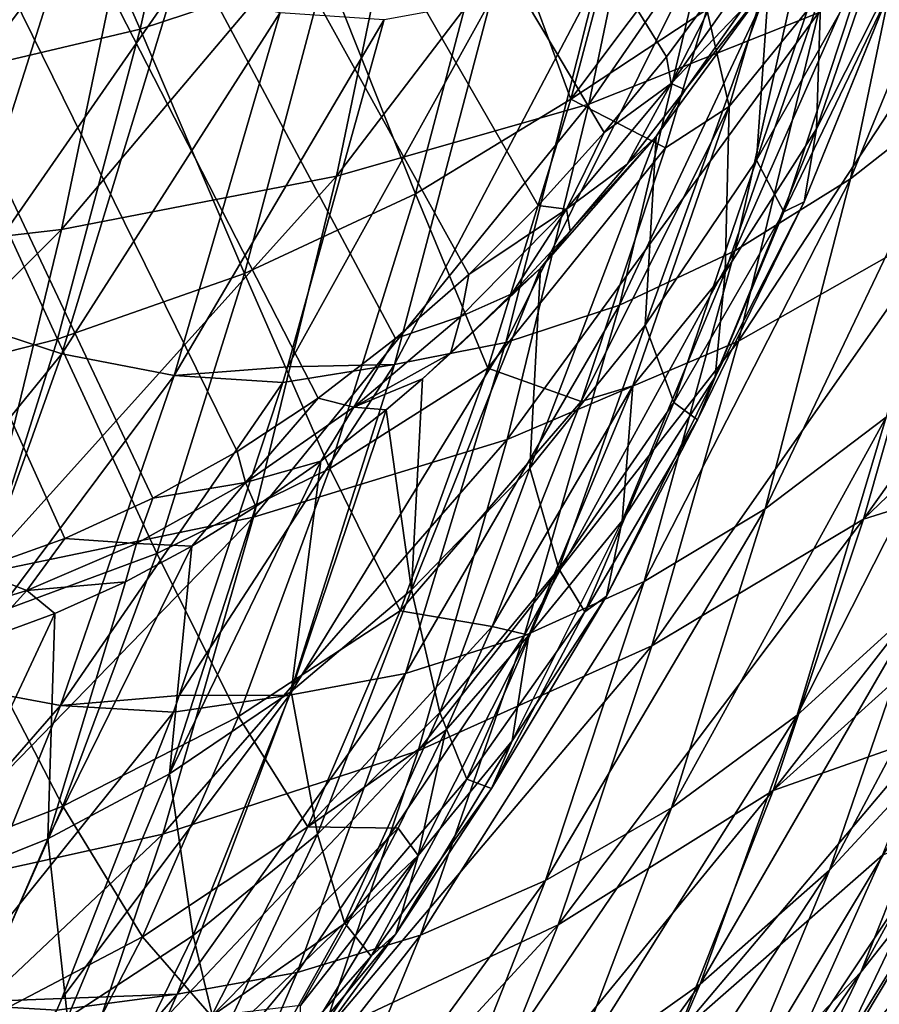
# Model space of a CAD drawing. Header units: millimetres. Extents: x 0 to 99, y -177 to 177.
# Tile 19 of 192: x 64 to 76, y -148 to -134. Entities that reach past the tile are written whole.
import ezdxf

# ---------------------------------------------------------------- set-up
doc = ezdxf.new("R2010")
doc.units = ezdxf.units.MM
doc.header["$LTSCALE"] = 26.699852
for name, color, linetype in [('11', 7, 'CONTINUOUS'), ('12', 7, 'CONTINUOUS'), ('13', 7, 'CONTINUOUS'), ('15', 7, 'CONTINUOUS'), ('17', 7, 'CONTINUOUS'), ('22', 7, 'CONTINUOUS'), ('25', 7, 'CONTINUOUS')]:
    doc.layers.add(name, color=color, linetype=linetype)

msp = doc.modelspace()

# ---------------------------------------------------------------- linework, layer by layer
at = {"layer": '11', "color": 253, "linetype": 'Continuous', "true_color": 0x9ca8ab}
for points in [[(77.751, -134.584, 111.782), (76.061, -135.913, 105.396), (78.775, -129.302, 109.742), (77.751, -134.584, 111.782)], [(78.775, -129.302, 109.742), (76.061, -135.913, 105.396), (77.166, -130.609, 103.646), (78.775, -129.302, 109.742)], [(76.061, -135.913, 105.396), (74.366, -136.967, 99.005), (77.166, -130.609, 103.646), (76.061, -135.913, 105.396)], [(77.166, -130.609, 103.646), (74.366, -136.967, 99.005), (75.552, -131.649, 97.543), (77.166, -130.609, 103.646)], [(74.366, -136.967, 99.005), (72.679, -137.761, 92.657), (75.552, -131.649, 97.543), (74.366, -136.967, 99.005)], [(75.552, -131.649, 97.543), (72.679, -137.761, 92.657), (73.944, -132.436, 91.48), (75.552, -131.649, 97.543)], [(72.679, -137.761, 92.657), (71.015, -138.311, 86.404), (73.944, -132.436, 91.48), (72.679, -137.761, 92.657)], [(73.944, -132.436, 91.48), (71.015, -138.311, 86.404), (72.355, -132.982, 85.502), (73.944, -132.436, 91.48)], [(71.015, -138.311, 86.404), (69.384, -138.63, 80.293), (72.355, -132.982, 85.502), (71.015, -138.311, 86.404)], [(72.355, -132.982, 85.502), (69.384, -138.63, 80.293), (70.797, -133.3, 79.656), (72.355, -132.982, 85.502)], [(69.384, -138.63, 80.293), (67.821, -138.665, 74.368), (70.797, -133.3, 79.656), (69.384, -138.63, 80.293)], [(69.236, -133.579, 73.999), (70.797, -133.3, 79.656), (67.821, -138.665, 74.368), (69.236, -133.579, 73.999)], [(76.581, -139.4, 113.744), (74.813, -140.744, 107.086), (77.751, -134.584, 111.782), (76.581, -139.4, 113.744)], [(77.751, -134.584, 111.782), (74.813, -140.744, 107.086), (76.061, -135.913, 105.396), (77.751, -134.584, 111.782)], [(74.813, -140.744, 107.086), (73.042, -141.806, 100.424), (76.061, -135.913, 105.396), (74.813, -140.744, 107.086)], [(76.061, -135.913, 105.396), (73.042, -141.806, 100.424), (74.366, -136.967, 99.005), (76.061, -135.913, 105.396)], [(73.042, -141.806, 100.424), (71.282, -142.604, 93.811), (74.366, -136.967, 99.005), (73.042, -141.806, 100.424)], [(74.366, -136.967, 99.005), (71.282, -142.604, 93.811), (72.679, -137.761, 92.657), (74.366, -136.967, 99.005)], [(71.282, -142.604, 93.811), (69.546, -143.153, 87.299), (72.679, -137.761, 92.657), (71.282, -142.604, 93.811)], [(72.679, -137.761, 92.657), (69.546, -143.153, 87.299), (71.015, -138.311, 86.404), (72.679, -137.761, 92.657)], [(77.102, -142.108, 122.474), (75.279, -143.766, 115.622), (78.33, -137.758, 120.344), (77.102, -142.108, 122.474)], [(78.33, -137.758, 120.344), (75.279, -143.766, 115.622), (76.581, -139.4, 113.744), (78.33, -137.758, 120.344)], [(69.546, -143.153, 87.299), (67.847, -143.471, 80.942), (71.015, -138.311, 86.404), (69.546, -143.153, 87.299)], [(71.015, -138.311, 86.404), (67.847, -143.471, 80.942), (69.384, -138.63, 80.293), (71.015, -138.311, 86.404)], [(67.847, -143.471, 80.942), (66.236, -143.478, 74.781), (69.384, -138.63, 80.293), (67.847, -143.471, 80.942)], [(67.752, -138.894, 74.386), (69.384, -138.63, 80.293), (66.236, -143.478, 74.781), (67.752, -138.894, 74.386)], [(67.821, -138.665, 74.368), (69.384, -138.63, 80.293), (67.752, -138.894, 74.386), (67.821, -138.665, 74.368)], [(75.279, -143.766, 115.622), (73.439, -145.119, 108.711), (76.581, -139.4, 113.744), (75.279, -143.766, 115.622)], [(76.581, -139.4, 113.744), (73.439, -145.119, 108.711), (74.813, -140.744, 107.086), (76.581, -139.4, 113.744)], [(77.609, -144.03, 131.461), (75.752, -146.031, 124.497), (78.892, -140.126, 129.209), (77.609, -144.03, 131.461)], [(78.892, -140.126, 129.209), (75.752, -146.031, 124.497), (77.102, -142.108, 122.474), (78.892, -140.126, 129.209)], [(73.439, -145.119, 108.711), (71.596, -146.185, 101.797), (74.813, -140.744, 107.086), (73.439, -145.119, 108.711)], [(74.813, -140.744, 107.086), (71.596, -146.185, 101.797), (73.042, -141.806, 100.424), (74.813, -140.744, 107.086)], [(71.596, -146.185, 101.797), (69.766, -146.982, 94.937), (73.042, -141.806, 100.424), (71.596, -146.185, 101.797)], [(73.042, -141.806, 100.424), (69.766, -146.982, 94.937), (71.282, -142.604, 93.811), (73.042, -141.806, 100.424)], [(78.083, -145.151, 140.568), (76.213, -147.526, 133.583), (79.418, -141.676, 138.243), (78.083, -145.151, 140.568)], [(79.418, -141.676, 138.243), (76.213, -147.526, 133.583), (77.609, -144.03, 131.461), (79.418, -141.676, 138.243)], [(75.752, -146.031, 124.497), (73.861, -147.699, 117.413), (77.102, -142.108, 122.474), (75.752, -146.031, 124.497)], [(77.102, -142.108, 122.474), (73.861, -147.699, 117.413), (75.279, -143.766, 115.622), (77.102, -142.108, 122.474)], [(69.766, -146.982, 94.937), (67.963, -147.53, 88.186), (71.282, -142.604, 93.811), (69.766, -146.982, 94.937)], [(71.282, -142.604, 93.811), (67.963, -147.53, 88.186), (69.546, -143.153, 87.299), (71.282, -142.604, 93.811)], [(67.963, -147.53, 88.186), (66.203, -147.845, 81.6), (69.546, -143.153, 87.299), (67.963, -147.53, 88.186)], [(69.546, -143.153, 87.299), (66.203, -147.845, 81.6), (67.847, -143.471, 80.942), (69.546, -143.153, 87.299)], [(66.203, -147.845, 81.6), (64.514, -147.911, 75.23), (67.847, -143.471, 80.942), (66.203, -147.845, 81.6)], [(66.149, -143.72, 74.804), (67.847, -143.471, 80.942), (64.514, -147.911, 75.23), (66.149, -143.72, 74.804)], [(66.236, -143.478, 74.781), (67.847, -143.471, 80.942), (66.149, -143.72, 74.804), (66.236, -143.478, 74.781)], [(77.453, -145.461, 169.171), (75.671, -149.182, 162.607), (79.044, -143.53, 167.154), (77.453, -145.461, 169.171)], [(79.044, -143.53, 167.154), (75.671, -149.182, 162.607), (77.293, -147.227, 160.691), (79.044, -143.53, 167.154)], [(73.861, -147.699, 117.413), (71.953, -149.056, 110.267), (75.279, -143.766, 115.622), (73.861, -147.699, 117.413)], [(75.279, -143.766, 115.622), (71.953, -149.056, 110.267), (73.439, -145.119, 108.711), (75.279, -143.766, 115.622)], [(76.213, -147.526, 133.583), (74.293, -149.54, 126.41), (77.609, -144.03, 131.461), (76.213, -147.526, 133.583)], [(77.609, -144.03, 131.461), (74.293, -149.54, 126.41), (75.752, -146.031, 124.497), (77.609, -144.03, 131.461)], [(77.293, -147.227, 160.691), (75.434, -150.469, 153.822), (78.83, -144.922, 158.568), (77.293, -147.227, 160.691)], [(78.83, -144.922, 158.568), (75.434, -150.469, 153.822), (77.011, -148.144, 151.828), (78.83, -144.922, 158.568)], [(71.953, -149.056, 110.267), (70.043, -150.121, 103.12), (73.439, -145.119, 108.711), (71.953, -149.056, 110.267)], [(73.439, -145.119, 108.711), (70.043, -150.121, 103.12), (71.596, -146.185, 101.797), (73.439, -145.119, 108.711)], [(76.642, -148.237, 142.742), (74.716, -150.627, 135.572), (78.083, -145.151, 140.568), (76.642, -148.237, 142.742)], [(78.083, -145.151, 140.568), (74.716, -150.627, 135.572), (76.213, -147.526, 133.583), (78.083, -145.151, 140.568)], [(75.671, -149.182, 162.607), (77.453, -145.461, 169.171), (75.083, -149.026, 166.704), (75.671, -149.182, 162.607)], [(75.083, -149.026, 166.704), (77.453, -145.461, 169.171), (76.529, -145.815, 172.094), (75.083, -149.026, 166.704)], [(77.011, -148.144, 151.828), (75.105, -150.943, 144.759), (78.499, -145.455, 149.654), (77.011, -148.144, 151.828)], [(78.499, -145.455, 149.654), (75.105, -150.943, 144.759), (76.642, -148.237, 142.742), (78.499, -145.455, 149.654)], [(74.293, -149.54, 126.41), (72.339, -151.214, 119.111), (75.752, -146.031, 124.497), (74.293, -149.54, 126.41)], [(75.752, -146.031, 124.497), (72.339, -151.214, 119.111), (73.861, -147.699, 117.413), (75.752, -146.031, 124.497)], [(70.043, -150.121, 103.12), (68.148, -150.916, 96.031), (71.596, -146.185, 101.797), (70.043, -150.121, 103.12)], [(71.596, -146.185, 101.797), (68.148, -150.916, 96.031), (69.766, -146.982, 94.937), (71.596, -146.185, 101.797)], [(68.148, -150.916, 96.031), (66.284, -151.459, 89.059), (69.766, -146.982, 94.937), (68.148, -150.916, 96.031)], [(69.766, -146.982, 94.937), (66.284, -151.459, 89.059), (67.963, -147.53, 88.186), (69.766, -146.982, 94.937)], [(75.671, -149.182, 162.607), (73.778, -152.439, 155.625), (77.293, -147.227, 160.691), (75.671, -149.182, 162.607)], [(77.293, -147.227, 160.691), (73.778, -152.439, 155.625), (75.434, -150.469, 153.822), (77.293, -147.227, 160.691)], [(66.284, -151.459, 89.059), (64.465, -151.77, 82.263), (67.963, -147.53, 88.186), (66.284, -151.459, 89.059)], [(67.963, -147.53, 88.186), (64.465, -151.77, 82.263), (66.203, -147.845, 81.6), (67.963, -147.53, 88.186)], [(74.716, -150.627, 135.572), (72.738, -152.648, 128.207), (76.213, -147.526, 133.583), (74.716, -150.627, 135.572)], [(76.213, -147.526, 133.583), (72.738, -152.648, 128.207), (74.293, -149.54, 126.41), (76.213, -147.526, 133.583)], [(72.339, -151.214, 119.111), (70.368, -152.571, 111.749), (73.861, -147.699, 117.413), (72.339, -151.214, 119.111)], [(73.861, -147.699, 117.413), (70.368, -152.571, 111.749), (71.953, -149.056, 110.267), (73.861, -147.699, 117.413)], [(64.465, -151.77, 82.263), (62.709, -151.868, 75.701), (66.203, -147.845, 81.6), (64.465, -151.77, 82.263)], [(66.203, -147.845, 81.6), (62.709, -151.868, 75.701), (64.442, -148.08, 75.249), (66.203, -147.845, 81.6)], [(64.514, -147.911, 75.23), (66.203, -147.845, 81.6), (64.442, -148.08, 75.249), (64.514, -147.911, 75.23)]]:
    msp.add_3dface(points, dxfattribs=at)
at = {"layer": '12', "color": 253, "linetype": 'Continuous', "true_color": 0x9ca8ab}
for points in [[(62.882, -131.827, 50.424), (64.523, -132.613, 56.488), (61.115, -137.131, 49.734), (62.882, -131.827, 50.424)], [(61.115, -137.131, 49.734), (64.523, -132.613, 56.488), (62.83, -137.925, 56.084), (61.115, -137.131, 49.734)], [(64.523, -132.613, 56.488), (66.138, -133.159, 62.47), (62.83, -137.925, 56.084), (64.523, -132.613, 56.488)], [(62.83, -137.925, 56.084), (66.138, -133.159, 62.47), (64.516, -138.474, 62.342), (62.83, -137.925, 56.084)], [(66.138, -133.159, 62.47), (67.713, -133.477, 68.322), (64.516, -138.474, 62.342), (66.138, -133.159, 62.47)], [(64.516, -138.474, 62.342), (67.713, -133.477, 68.322), (66.161, -138.792, 68.459), (64.516, -138.474, 62.342)], [(67.713, -133.477, 68.322), (69.236, -133.579, 73.999), (66.161, -138.792, 68.459), (67.713, -133.477, 68.322)], [(69.236, -133.579, 73.999), (67.821, -138.665, 74.368), (66.161, -138.792, 68.459), (69.236, -133.579, 73.999)], [(62.83, -137.925, 56.084), (64.516, -138.474, 62.342), (61.033, -142.754, 55.764), (62.83, -137.925, 56.084)], [(61.033, -142.754, 55.764), (64.516, -138.474, 62.342), (62.787, -143.303, 62.281), (61.033, -142.754, 55.764)], [(64.516, -138.474, 62.342), (66.161, -138.792, 68.459), (62.787, -143.303, 62.281), (64.516, -138.474, 62.342)], [(67.821, -138.665, 74.368), (67.752, -138.894, 74.386), (66.161, -138.792, 68.459), (67.821, -138.665, 74.368)], [(62.787, -143.303, 62.281), (66.161, -138.792, 68.459), (64.497, -143.621, 68.646), (62.787, -143.303, 62.281)], [(66.161, -138.792, 68.459), (67.752, -138.894, 74.386), (64.497, -143.621, 68.646), (66.161, -138.792, 68.459)], [(67.752, -138.894, 74.386), (66.236, -143.478, 74.781), (64.497, -143.621, 68.646), (67.752, -138.894, 74.386)], [(62.787, -143.303, 62.281), (64.497, -143.621, 68.646), (60.964, -147.666, 62.284), (62.787, -143.303, 62.281)], [(66.236, -143.478, 74.781), (66.149, -143.72, 74.804), (64.497, -143.621, 68.646), (66.236, -143.478, 74.781)], [(60.964, -147.666, 62.284), (64.497, -143.621, 68.646), (62.733, -147.981, 68.877), (60.964, -147.666, 62.284)], [(64.497, -143.621, 68.646), (66.149, -143.72, 74.804), (62.733, -147.981, 68.877), (64.497, -143.621, 68.646)], [(66.149, -143.72, 74.804), (64.514, -147.911, 75.23), (62.733, -147.981, 68.877), (66.149, -143.72, 74.804)], [(62.733, -147.981, 68.877), (64.442, -148.08, 75.249), (60.888, -151.893, 69.149), (62.733, -147.981, 68.877)], [(64.514, -147.911, 75.23), (64.442, -148.08, 75.249), (62.733, -147.981, 68.877), (64.514, -147.911, 75.23)]]:
    msp.add_3dface(points, dxfattribs=at)
at = {"layer": '13', "color": 253, "linetype": 'Continuous', "true_color": 0x9ca8ab}
for points in [[(73.312, -129.615, 202.259), (72.228, -134.82, 198.144), (76.659, -128.388, 199.708), (73.312, -129.615, 202.259)], [(76.659, -128.388, 199.708), (72.228, -134.82, 198.144), (75.593, -133.485, 195.675), (76.659, -128.388, 199.708)], [(69.635, -130.588, 204.556), (68.535, -135.876, 200.375), (73.312, -129.615, 202.259), (69.635, -130.588, 204.556)], [(73.312, -129.615, 202.259), (68.535, -135.876, 200.375), (72.228, -134.82, 198.144), (73.312, -129.615, 202.259)], [(65.628, -131.306, 206.598), (64.512, -136.655, 202.368), (69.635, -130.588, 204.556), (65.628, -131.306, 206.598)], [(69.635, -130.588, 204.556), (64.512, -136.655, 202.368), (68.535, -135.876, 200.375), (69.635, -130.588, 204.556)], [(61.29, -131.77, 208.386), (60.16, -137.155, 204.121), (65.628, -131.306, 206.598), (61.29, -131.77, 208.386)], [(65.628, -131.306, 206.598), (60.16, -137.155, 204.121), (64.512, -136.655, 202.368), (65.628, -131.306, 206.598)], [(75.593, -133.485, 195.675), (74.423, -138.289, 191.294), (78.629, -131.872, 192.966), (75.593, -133.485, 195.675)], [(78.629, -131.872, 192.966), (74.423, -138.289, 191.294), (77.488, -136.549, 188.7), (78.629, -131.872, 192.966)], [(72.228, -134.82, 198.144), (71.034, -139.728, 193.669), (75.593, -133.485, 195.675), (72.228, -134.82, 198.144)], [(75.593, -133.485, 195.675), (71.034, -139.728, 193.669), (74.423, -138.289, 191.294), (75.593, -133.485, 195.675)], [(68.535, -135.876, 200.375), (67.321, -140.867, 195.825), (72.228, -134.82, 198.144), (68.535, -135.876, 200.375)], [(72.228, -134.82, 198.144), (67.321, -140.867, 195.825), (71.034, -139.728, 193.669), (72.228, -134.82, 198.144)], [(64.512, -136.655, 202.368), (63.282, -141.705, 197.762), (68.535, -135.876, 200.375), (64.512, -136.655, 202.368)], [(68.535, -135.876, 200.375), (63.282, -141.705, 197.762), (67.321, -140.867, 195.825), (68.535, -135.876, 200.375)], [(79.251, -138.019, 182.251), (79.887, -135.786, 184.628), (76.253, -140.893, 184.11), (79.251, -138.019, 182.251)], [(79.887, -135.786, 184.628), (77.488, -136.549, 188.7), (76.253, -140.893, 184.11), (79.887, -135.786, 184.628)], [(74.423, -138.289, 191.294), (73.15, -142.751, 186.575), (77.488, -136.549, 188.7), (74.423, -138.289, 191.294)], [(77.488, -136.549, 188.7), (73.15, -142.751, 186.575), (76.253, -140.893, 184.11), (77.488, -136.549, 188.7)], [(60.16, -137.155, 204.121), (58.92, -142.243, 199.479), (64.512, -136.655, 202.368), (60.16, -137.155, 204.121)], [(64.512, -136.655, 202.368), (58.92, -142.243, 199.479), (63.282, -141.705, 197.762), (64.512, -136.655, 202.368)], [(78.591, -140.157, 179.784), (79.251, -138.019, 182.251), (76.253, -140.893, 184.11), (78.591, -140.157, 179.784)], [(71.034, -139.728, 193.669), (69.731, -144.288, 188.843), (74.423, -138.289, 191.294), (71.034, -139.728, 193.669)], [(74.423, -138.289, 191.294), (69.731, -144.288, 188.843), (73.15, -142.751, 186.575), (74.423, -138.289, 191.294)], [(67.321, -140.867, 195.825), (65.994, -145.506, 190.915), (71.034, -139.728, 193.669), (67.321, -140.867, 195.825)], [(71.034, -139.728, 193.669), (65.994, -145.506, 190.915), (69.731, -144.288, 188.843), (71.034, -139.728, 193.669)], [(77.914, -142.174, 177.258), (78.591, -140.157, 179.784), (74.928, -144.867, 179.215), (77.914, -142.174, 177.258)], [(78.591, -140.157, 179.784), (76.253, -140.893, 184.11), (74.928, -144.867, 179.215), (78.591, -140.157, 179.784)], [(63.282, -141.705, 197.762), (61.94, -146.404, 192.79), (67.321, -140.867, 195.825), (63.282, -141.705, 197.762)], [(67.321, -140.867, 195.825), (61.94, -146.404, 192.79), (65.994, -145.506, 190.915), (67.321, -140.867, 195.825)], [(73.15, -142.751, 186.575), (71.779, -146.831, 181.538), (76.253, -140.893, 184.11), (73.15, -142.751, 186.575)], [(76.253, -140.893, 184.11), (71.779, -146.831, 181.538), (74.928, -144.867, 179.215), (76.253, -140.893, 184.11)], [(77.228, -144.056, 174.698), (77.914, -142.174, 177.258), (74.928, -144.867, 179.215), (77.228, -144.056, 174.698)], [(69.731, -144.288, 188.843), (68.323, -148.458, 183.69), (73.15, -142.751, 186.575), (69.731, -144.288, 188.843)], [(73.15, -142.751, 186.575), (68.323, -148.458, 183.69), (71.779, -146.831, 181.538), (73.15, -142.751, 186.575)], [(76.529, -145.815, 172.094), (77.228, -144.056, 174.698), (73.524, -148.447, 174.049), (76.529, -145.815, 172.094)], [(77.228, -144.056, 174.698), (74.928, -144.867, 179.215), (73.524, -148.447, 174.049), (77.228, -144.056, 174.698)], [(65.994, -145.506, 190.915), (64.56, -149.748, 185.67), (69.731, -144.288, 188.843), (65.994, -145.506, 190.915)], [(69.731, -144.288, 188.843), (64.56, -149.748, 185.67), (68.323, -148.458, 183.69), (69.731, -144.288, 188.843)], [(71.779, -146.831, 181.538), (70.32, -150.498, 176.224), (74.928, -144.867, 179.215), (71.779, -146.831, 181.538)], [(74.928, -144.867, 179.215), (70.32, -150.498, 176.224), (73.524, -148.447, 174.049), (74.928, -144.867, 179.215)], [(61.94, -146.404, 192.79), (60.492, -150.703, 187.479), (65.994, -145.506, 190.915), (61.94, -146.404, 192.79)], [(65.994, -145.506, 190.915), (60.492, -150.703, 187.479), (64.56, -149.748, 185.67), (65.994, -145.506, 190.915)], [(75.083, -149.026, 166.704), (76.529, -145.815, 172.094), (73.524, -148.447, 174.049), (75.083, -149.026, 166.704)], [(68.323, -148.458, 183.69), (66.823, -152.202, 178.254), (71.779, -146.831, 181.538), (68.323, -148.458, 183.69)], [(71.779, -146.831, 181.538), (66.823, -152.202, 178.254), (70.32, -150.498, 176.224), (71.779, -146.831, 181.538)]]:
    msp.add_3dface(points, dxfattribs=at)
at = {"layer": '15', "color": 253, "linetype": 'Continuous', "true_color": 0x9ca8ab}
for points in [[(74.284, -134.852, 176.997), (73.957, -133.433, 181.071), (75.597, -130.339, 181.88), (74.284, -134.852, 176.997)], [(74.284, -134.852, 176.997), (75.597, -130.339, 181.88), (75.626, -133.202, 175.062), (74.284, -134.852, 176.997)], [(74.686, -135.638, 142.389), (76.245, -132.874, 148.333), (76.445, -130.449, 142.151), (74.686, -135.638, 142.389)], [(74.863, -133.042, 136.111), (74.686, -135.638, 142.389), (76.445, -130.449, 142.151), (74.863, -133.042, 136.111)], [(75.564, -135.183, 167.583), (75.626, -133.202, 175.062), (76.947, -131.131, 172.786), (75.564, -135.183, 167.583)], [(75.564, -135.183, 167.583), (76.947, -131.131, 172.786), (76.842, -132.649, 165.077), (75.564, -135.183, 167.583)], [(75.381, -136.248, 159.542), (75.564, -135.183, 167.583), (76.842, -132.649, 165.077), (75.381, -136.248, 159.542)], [(75.381, -136.248, 159.542), (76.842, -132.649, 165.077), (76.605, -133.23, 156.877), (75.381, -136.248, 159.542)], [(74.686, -135.638, 142.389), (75.083, -136.396, 151.087), (76.245, -132.874, 148.333), (74.686, -135.638, 142.389)], [(75.083, -136.396, 151.087), (76.605, -133.23, 156.877), (76.245, -132.874, 148.333), (75.083, -136.396, 151.087)], [(73.055, -138.057, 136.175), (74.686, -135.638, 142.389), (74.863, -133.042, 136.111), (73.055, -138.057, 136.175)], [(73.217, -135.294, 129.838), (73.055, -138.057, 136.175), (74.863, -133.042, 136.111), (73.217, -135.294, 129.838)], [(73.217, -135.294, 129.838), (74.863, -133.042, 136.111), (73.639, -134.609, 131.102), (73.217, -135.294, 129.838)], [(73.639, -134.609, 131.102), (74.863, -133.042, 136.111), (74.485, -133.42, 134.244), (73.639, -134.609, 131.102)], [(74.226, -137.278, 169.79), (74.284, -134.852, 176.997), (75.626, -133.202, 175.062), (74.226, -137.278, 169.79)], [(74.226, -137.278, 169.79), (75.626, -133.202, 175.062), (75.564, -135.183, 167.583), (74.226, -137.278, 169.79)], [(75.083, -136.396, 151.087), (75.381, -136.248, 159.542), (76.605, -133.23, 156.877), (75.083, -136.396, 151.087)], [(73.354, -135.46, 178.788), (73.957, -133.433, 181.071), (74.284, -134.852, 176.997), (73.354, -135.46, 178.788)], [(72.792, -135.697, 127.957), (73.217, -135.294, 129.838), (73.639, -134.609, 131.102), (72.792, -135.697, 127.957)], [(72.116, -139.17, 174.051), (73.354, -135.46, 178.788), (74.284, -134.852, 176.997), (72.116, -139.17, 174.051)], [(72.873, -138.943, 171.676), (72.116, -139.17, 174.051), (74.284, -134.852, 176.997), (72.873, -138.943, 171.676)], [(72.873, -138.943, 171.676), (74.284, -134.852, 176.997), (74.226, -137.278, 169.79), (72.873, -138.943, 171.676)], [(74.077, -138.809, 161.943), (74.226, -137.278, 169.79), (75.564, -135.183, 167.583), (74.077, -138.809, 161.943)], [(74.077, -138.809, 161.943), (75.564, -135.183, 167.583), (75.381, -136.248, 159.542), (74.077, -138.809, 161.943)], [(71.367, -140.148, 129.748), (73.055, -138.057, 136.175), (73.217, -135.294, 129.838), (71.367, -140.148, 129.748)], [(71.522, -137.222, 123.386), (71.367, -140.148, 129.748), (73.217, -135.294, 129.838), (71.522, -137.222, 123.386)], [(71.522, -137.222, 123.386), (73.217, -135.294, 129.838), (71.955, -136.681, 124.846), (71.522, -137.222, 123.386)], [(71.955, -136.681, 124.846), (73.217, -135.294, 129.838), (72.792, -135.697, 127.957), (71.955, -136.681, 124.846)], [(73.055, -138.057, 136.175), (73.474, -139.187, 144.96), (74.686, -135.638, 142.389), (73.055, -138.057, 136.175)], [(73.474, -139.187, 144.96), (75.083, -136.396, 151.087), (74.686, -135.638, 142.389), (73.474, -139.187, 144.96)], [(73.821, -139.441, 153.608), (74.077, -138.809, 161.943), (75.381, -136.248, 159.542), (73.821, -139.441, 153.608)], [(73.821, -139.441, 153.608), (75.381, -136.248, 159.542), (75.083, -136.396, 151.087), (73.821, -139.441, 153.608)], [(73.474, -139.187, 144.96), (73.821, -139.441, 153.608), (75.083, -136.396, 151.087), (73.474, -139.187, 144.96)], [(71.101, -137.596, 121.676), (71.522, -137.222, 123.386), (71.955, -136.681, 124.846), (71.101, -137.596, 121.676)], [(69.634, -141.928, 123.163), (71.367, -140.148, 129.748), (71.522, -137.222, 123.386), (69.634, -141.928, 123.163)], [(69.795, -138.84, 116.822), (69.634, -141.928, 123.163), (71.522, -137.222, 123.386), (69.795, -138.84, 116.822)], [(69.795, -138.84, 116.822), (71.522, -137.222, 123.386), (70.203, -138.471, 118.339), (69.795, -138.84, 116.822)], [(70.203, -138.471, 118.339), (71.522, -137.222, 123.386), (71.101, -137.596, 121.676), (70.203, -138.471, 118.339)], [(72.719, -140.921, 164.065), (72.873, -138.943, 171.676), (74.226, -137.278, 169.79), (72.719, -140.921, 164.065)], [(72.719, -140.921, 164.065), (74.226, -137.278, 169.79), (74.077, -138.809, 161.943), (72.719, -140.921, 164.065)], [(71.367, -140.148, 129.748), (71.791, -141.624, 138.55), (73.055, -138.057, 136.175), (71.367, -140.148, 129.748)], [(71.791, -141.624, 138.55), (73.474, -139.187, 144.96), (73.055, -138.057, 136.175), (71.791, -141.624, 138.55)], [(69.264, -139.295, 114.849), (69.634, -141.928, 123.163), (69.795, -138.84, 116.822), (69.264, -139.295, 114.849)], [(72.487, -142.02, 155.886), (72.719, -140.921, 164.065), (74.077, -138.809, 161.943), (72.487, -142.02, 155.886)], [(72.487, -142.02, 155.886), (74.077, -138.809, 161.943), (73.821, -139.441, 153.608), (72.487, -142.02, 155.886)], [(70.817, -142.467, 169.043), (72.116, -139.17, 174.051), (72.873, -138.943, 171.676), (70.817, -142.467, 169.043)], [(71.354, -142.594, 165.888), (70.817, -142.467, 169.043), (72.873, -138.943, 171.676), (71.354, -142.594, 165.888)], [(71.354, -142.594, 165.888), (72.873, -138.943, 171.676), (72.719, -140.921, 164.065), (71.354, -142.594, 165.888)], [(71.791, -141.624, 138.55), (72.172, -142.251, 147.321), (73.474, -139.187, 144.96), (71.791, -141.624, 138.55)], [(72.172, -142.251, 147.321), (73.821, -139.441, 153.608), (73.474, -139.187, 144.96), (72.172, -142.251, 147.321)], [(67.871, -143.415, 116.472), (69.634, -141.928, 123.163), (69.264, -139.295, 114.849), (67.871, -143.415, 116.472)], [(68.307, -140.047, 111.295), (67.871, -143.415, 116.472), (69.264, -139.295, 114.849), (68.307, -140.047, 111.295)], [(72.172, -142.251, 147.321), (72.487, -142.02, 155.886), (73.821, -139.441, 153.608), (72.172, -142.251, 147.321)], [(66.092, -144.624, 109.73), (67.871, -143.415, 116.472), (68.307, -140.047, 111.295), (66.092, -144.624, 109.73)], [(67.358, -140.71, 107.771), (66.092, -144.624, 109.73), (68.307, -140.047, 111.295), (67.358, -140.71, 107.771)], [(69.634, -141.928, 123.163), (70.048, -143.725, 131.915), (71.367, -140.148, 129.748), (69.634, -141.928, 123.163)], [(70.048, -143.725, 131.915), (71.791, -141.624, 138.55), (71.367, -140.148, 129.748), (70.048, -143.725, 131.915)], [(66.418, -141.29, 104.283), (66.092, -144.624, 109.73), (67.358, -140.71, 107.771), (66.418, -141.29, 104.283)], [(71.109, -144.141, 157.907), (71.354, -142.594, 165.888), (72.719, -140.921, 164.065), (71.109, -144.141, 157.907)], [(71.109, -144.141, 157.907), (72.719, -140.921, 164.065), (72.487, -142.02, 155.886), (71.109, -144.141, 157.907)], [(64.309, -145.575, 102.99), (66.092, -144.624, 109.73), (66.418, -141.29, 104.283), (64.309, -145.575, 102.99)], [(65.447, -141.81, 100.674), (64.309, -145.575, 102.99), (66.418, -141.29, 104.283), (65.447, -141.81, 100.674)], [(70.048, -143.725, 131.915), (70.445, -144.698, 140.735), (71.791, -141.624, 138.55), (70.048, -143.725, 131.915)], [(70.445, -144.698, 140.735), (72.172, -142.251, 147.321), (71.791, -141.624, 138.55), (70.445, -144.698, 140.735)], [(64.413, -142.276, 96.823), (64.309, -145.575, 102.99), (65.447, -141.81, 100.674), (64.413, -142.276, 96.823)], [(67.871, -143.415, 116.472), (68.259, -145.507, 125.112), (69.634, -141.928, 123.163), (67.871, -143.415, 116.472)], [(68.259, -145.507, 125.112), (70.048, -143.725, 131.915), (69.634, -141.928, 123.163), (68.259, -145.507, 125.112)], [(70.805, -144.839, 149.46), (71.109, -144.141, 157.907), (72.487, -142.02, 155.886), (70.805, -144.839, 149.46)], [(70.805, -144.839, 149.46), (72.487, -142.02, 155.886), (72.172, -142.251, 147.321), (70.805, -144.839, 149.46)], [(62.537, -146.284, 96.306), (64.309, -145.575, 102.99), (64.413, -142.276, 96.823), (62.537, -146.284, 96.306)], [(63.336, -142.672, 92.807), (62.537, -146.284, 96.306), (64.413, -142.276, 96.823), (63.336, -142.672, 92.807)], [(70.445, -144.698, 140.735), (70.805, -144.839, 149.46), (72.172, -142.251, 147.321), (70.445, -144.698, 140.735)], [(70.139, -143.981, 166.418), (70.817, -142.467, 169.043), (71.354, -142.594, 165.888), (70.139, -143.981, 166.418)], [(69.731, -145.819, 159.653), (70.139, -143.981, 166.418), (71.354, -142.594, 165.888), (69.731, -145.819, 159.653)], [(69.731, -145.819, 159.653), (71.354, -142.594, 165.888), (71.109, -144.141, 157.907), (69.731, -145.819, 159.653)], [(66.092, -144.624, 109.73), (66.438, -146.99, 118.199), (67.871, -143.415, 116.472), (66.092, -144.624, 109.73)], [(66.438, -146.99, 118.199), (68.259, -145.507, 125.112), (67.871, -143.415, 116.472), (66.438, -146.99, 118.199)], [(68.259, -145.507, 125.112), (68.655, -146.801, 133.913), (70.048, -143.725, 131.915), (68.259, -145.507, 125.112)], [(68.655, -146.801, 133.913), (70.445, -144.698, 140.735), (70.048, -143.725, 131.915), (68.655, -146.801, 133.913)], [(69.44, -145.417, 163.702), (70.139, -143.981, 166.418), (69.731, -145.819, 159.653), (69.44, -145.417, 163.702)], [(69.404, -146.965, 151.365), (69.731, -145.819, 159.653), (71.109, -144.141, 157.907), (69.404, -146.965, 151.365)], [(69.404, -146.965, 151.365), (71.109, -144.141, 157.907), (70.805, -144.839, 149.46), (69.404, -146.965, 151.365)], [(64.309, -145.575, 102.99), (64.6, -148.193, 111.233), (66.092, -144.624, 109.73), (64.309, -145.575, 102.99)], [(64.6, -148.193, 111.233), (66.438, -146.99, 118.199), (66.092, -144.624, 109.73), (64.6, -148.193, 111.233)], [(68.655, -146.801, 133.913), (69.043, -147.29, 142.721), (70.445, -144.698, 140.735), (68.655, -146.801, 133.913)], [(69.043, -147.29, 142.721), (70.805, -144.839, 149.46), (70.445, -144.698, 140.735), (69.043, -147.29, 142.721)], [(69.043, -147.29, 142.721), (69.404, -146.965, 151.365), (70.805, -144.839, 149.46), (69.043, -147.29, 142.721)], [(68.728, -146.762, 160.928), (69.44, -145.417, 163.702), (69.731, -145.819, 159.653), (68.728, -146.762, 160.928)], [(66.438, -146.99, 118.199), (66.817, -148.58, 126.916), (68.259, -145.507, 125.112), (66.438, -146.99, 118.199)], [(66.817, -148.58, 126.916), (68.655, -146.801, 133.913), (68.259, -145.507, 125.112), (66.817, -148.58, 126.916)], [(62.537, -146.284, 96.306), (62.759, -149.135, 104.27), (64.309, -145.575, 102.99), (62.537, -146.284, 96.306)], [(62.759, -149.135, 104.27), (64.6, -148.193, 111.233), (64.309, -145.575, 102.99), (62.759, -149.135, 104.27)], [(68.01, -148.011, 158.124), (68.728, -146.762, 160.928), (69.731, -145.819, 159.653), (68.01, -148.011, 158.124)], [(68.01, -148.644, 153.018), (68.01, -148.011, 158.124), (69.731, -145.819, 159.653), (68.01, -148.644, 153.018)], [(68.01, -148.644, 153.018), (69.731, -145.819, 159.653), (69.404, -146.965, 151.365), (68.01, -148.644, 153.018)], [(66.817, -148.58, 126.916), (67.215, -149.391, 135.736), (68.655, -146.801, 133.913), (66.817, -148.58, 126.916)], [(67.215, -149.391, 135.736), (69.043, -147.29, 142.721), (68.655, -146.801, 133.913), (67.215, -149.391, 135.736)], [(64.6, -148.193, 111.233), (64.946, -150.056, 119.804), (66.438, -146.99, 118.199), (64.6, -148.193, 111.233)], [(64.946, -150.056, 119.804), (66.817, -148.58, 126.916), (66.438, -146.99, 118.199), (64.946, -150.056, 119.804)], [(67.615, -149.415, 144.497), (68.01, -148.644, 153.018), (69.404, -146.965, 151.365), (67.615, -149.415, 144.497)], [(67.615, -149.415, 144.497), (69.404, -146.965, 151.365), (69.043, -147.29, 142.721), (67.615, -149.415, 144.497)], [(67.215, -149.391, 135.736), (67.615, -149.415, 144.497), (69.043, -147.29, 142.721), (67.215, -149.391, 135.736)]]:
    msp.add_3dface(points, dxfattribs=at)
at = {"layer": '17', "color": 253, "linetype": 'Continuous', "true_color": 0x9ca8ab}
for points in [[(65.661, -133.721, 193.263), (63.793, -129.499, 199.026), (66.76, -128.85, 197.41), (65.661, -133.721, 193.263)], [(65.661, -133.721, 193.263), (66.76, -128.85, 197.41), (68.379, -132.826, 191.558), (65.661, -133.721, 193.263)], [(62.683, -134.426, 194.83), (63.793, -129.499, 199.026), (65.661, -133.721, 193.263), (62.683, -134.426, 194.83)], [(71.969, -134.749, 183.451), (70.856, -131.738, 189.71), (73.108, -130.448, 187.704), (71.969, -134.749, 183.451)], [(74.542, -131.31, 183.272), (71.969, -134.749, 183.451), (73.108, -130.448, 187.704), (74.542, -131.31, 183.272)], [(74.542, -131.31, 183.272), (73.957, -133.433, 181.071), (71.969, -134.749, 183.451), (74.542, -131.31, 183.272)], [(69.692, -136.131, 185.366), (68.379, -132.826, 191.558), (70.856, -131.738, 189.71), (69.692, -136.131, 185.366)], [(69.692, -136.131, 185.366), (70.856, -131.738, 189.71), (71.969, -134.749, 183.451), (69.692, -136.131, 185.366)], [(67.192, -137.298, 187.136), (65.661, -133.721, 193.263), (68.379, -132.826, 191.558), (67.192, -137.298, 187.136)], [(67.192, -137.298, 187.136), (68.379, -132.826, 191.558), (69.692, -136.131, 185.366), (67.192, -137.298, 187.136)], [(73.957, -133.433, 181.071), (73.354, -135.46, 178.788), (71.969, -134.749, 183.451), (73.957, -133.433, 181.071)], [(64.454, -138.261, 188.774), (62.683, -134.426, 194.83), (65.661, -133.721, 193.263), (64.454, -138.261, 188.774)], [(64.454, -138.261, 188.774), (65.661, -133.721, 193.263), (67.192, -137.298, 187.136), (64.454, -138.261, 188.774)], [(61.462, -139.02, 190.287), (62.683, -134.426, 194.83), (64.454, -138.261, 188.774), (61.462, -139.02, 190.287)], [(70.754, -138.685, 178.89), (69.692, -136.131, 185.366), (71.969, -134.749, 183.451), (70.754, -138.685, 178.89)], [(73.354, -135.46, 178.788), (70.754, -138.685, 178.89), (71.969, -134.749, 183.451), (73.354, -135.46, 178.788)], [(73.354, -135.46, 178.788), (72.116, -139.17, 174.051), (70.754, -138.685, 178.89), (73.354, -135.46, 178.788)], [(68.438, -140.153, 180.706), (67.192, -137.298, 187.136), (69.692, -136.131, 185.366), (68.438, -140.153, 180.706)], [(68.438, -140.153, 180.706), (69.692, -136.131, 185.366), (70.754, -138.685, 178.89), (68.438, -140.153, 180.706)], [(65.906, -141.397, 182.391), (64.454, -138.261, 188.774), (67.192, -137.298, 187.136), (65.906, -141.397, 182.391)], [(65.906, -141.397, 182.391), (67.192, -137.298, 187.136), (68.438, -140.153, 180.706), (65.906, -141.397, 182.391)], [(63.142, -142.424, 183.958), (61.462, -139.02, 190.287), (64.454, -138.261, 188.774), (63.142, -142.424, 183.958)], [(63.142, -142.424, 183.958), (64.454, -138.261, 188.774), (65.906, -141.397, 182.391), (63.142, -142.424, 183.958)], [(69.467, -142.238, 174.044), (68.438, -140.153, 180.706), (70.754, -138.685, 178.89), (69.467, -142.238, 174.044)], [(72.116, -139.17, 174.051), (69.467, -142.238, 174.044), (70.754, -138.685, 178.89), (72.116, -139.17, 174.051)], [(72.116, -139.17, 174.051), (70.817, -142.467, 169.043), (69.467, -142.238, 174.044), (72.116, -139.17, 174.051)], [(67.104, -143.784, 175.757), (65.906, -141.397, 182.391), (68.438, -140.153, 180.706), (67.104, -143.784, 175.757)], [(67.104, -143.784, 175.757), (68.438, -140.153, 180.706), (69.467, -142.238, 174.044), (67.104, -143.784, 175.757)], [(64.532, -145.096, 177.354), (63.142, -142.424, 183.958), (65.906, -141.397, 182.391), (64.532, -145.096, 177.354)], [(64.532, -145.096, 177.354), (65.906, -141.397, 182.391), (67.104, -143.784, 175.757), (64.532, -145.096, 177.354)], [(68.116, -145.397, 168.939), (67.104, -143.784, 175.757), (69.467, -142.238, 174.044), (68.116, -145.397, 168.939)], [(70.817, -142.467, 169.043), (68.116, -145.397, 168.939), (69.467, -142.238, 174.044), (70.817, -142.467, 169.043)], [(61.735, -146.183, 178.848), (63.142, -142.424, 183.958), (64.532, -145.096, 177.354), (61.735, -146.183, 178.848)], [(70.817, -142.467, 169.043), (70.139, -143.981, 166.418), (68.116, -145.397, 168.939), (70.817, -142.467, 169.043)], [(65.698, -147.007, 170.55), (64.532, -145.096, 177.354), (67.104, -143.784, 175.757), (65.698, -147.007, 170.55)], [(65.698, -147.007, 170.55), (67.104, -143.784, 175.757), (68.116, -145.397, 168.939), (65.698, -147.007, 170.55)], [(70.139, -143.981, 166.418), (69.44, -145.417, 163.702), (68.116, -145.397, 168.939), (70.139, -143.981, 166.418)], [(63.08, -148.377, 172.061), (61.735, -146.183, 178.848), (64.532, -145.096, 177.354), (63.08, -148.377, 172.061)], [(63.08, -148.377, 172.061), (64.532, -145.096, 177.354), (65.698, -147.007, 170.55), (63.08, -148.377, 172.061)], [(66.709, -148.171, 163.607), (65.698, -147.007, 170.55), (68.116, -145.397, 168.939), (66.709, -148.171, 163.607)], [(69.44, -145.417, 163.702), (66.709, -148.171, 163.607), (68.116, -145.397, 168.939), (69.44, -145.417, 163.702)], [(69.44, -145.417, 163.702), (68.728, -146.762, 160.928), (66.709, -148.171, 163.607), (69.44, -145.417, 163.702)], [(68.728, -146.762, 160.928), (68.01, -148.011, 158.124), (66.709, -148.171, 163.607), (68.728, -146.762, 160.928)], [(64.232, -149.832, 165.122), (63.08, -148.377, 172.061), (65.698, -147.007, 170.55), (64.232, -149.832, 165.122)], [(64.232, -149.832, 165.122), (65.698, -147.007, 170.55), (66.709, -148.171, 163.607), (64.232, -149.832, 165.122)]]:
    msp.add_3dface(points, dxfattribs=at)
at = {"layer": '22', "color": 253, "linetype": 'Continuous', "true_color": 0x9ca8ab}
for points in [[(74.228, -132.961, 132.62), (29.005, -62.517, -36.155), (73.365, -134.125, 129.401), (74.228, -132.961, 132.62)], [(73.365, -134.125, 129.401), (29.005, -62.517, -36.155), (72.453, -135.237, 125.994), (73.365, -134.125, 129.401)], [(72.453, -135.237, 125.994), (29.005, -62.517, -36.155), (71.491, -136.305, 122.407), (72.453, -135.237, 125.994)], [(71.491, -136.305, 122.407), (29.005, -62.517, -36.155), (70.475, -137.311, 118.615), (71.491, -136.305, 122.407)], [(70.475, -137.311, 118.615), (29.005, -62.517, -36.155), (69.399, -138.248, 114.599), (70.475, -137.311, 118.615)], [(69.399, -138.248, 114.599), (29.005, -62.517, -36.155), (68.266, -139.123, 110.368), (69.399, -138.248, 114.599)], [(68.266, -139.123, 110.368), (29.005, -62.517, -36.155), (67.082, -139.906, 105.953), (68.266, -139.123, 110.368)], [(67.082, -139.906, 105.953), (29.005, -62.517, -36.155), (65.846, -140.589, 101.339), (67.082, -139.906, 105.953)], [(65.846, -140.589, 101.339), (29.005, -62.517, -36.155), (64.559, -141.178, 96.535), (65.846, -140.589, 101.339)], [(64.559, -141.178, 96.535), (29.005, -62.517, -36.155), (63.249, -141.644, 91.646), (64.559, -141.178, 96.535)]]:
    msp.add_3dface(points, dxfattribs=at)
at = {"layer": '25', "color": 253, "linetype": 'Continuous', "true_color": 0x9ca8ab}
for points in [[(73.437, -134.518, 129.841), (74.485, -133.42, 134.244), (74.95, -132.377, 135.483), (73.437, -134.518, 129.841)], [(74.228, -132.961, 132.62), (73.437, -134.518, 129.841), (74.95, -132.377, 135.483), (74.228, -132.961, 132.62)], [(74.228, -132.961, 132.62), (73.365, -134.125, 129.401), (73.437, -134.518, 129.841), (74.228, -132.961, 132.62)], [(73.639, -134.609, 131.102), (74.485, -133.42, 134.244), (73.437, -134.518, 129.841), (73.639, -134.609, 131.102)], [(73.365, -134.125, 129.401), (72.453, -135.237, 125.994), (73.437, -134.518, 129.841), (73.365, -134.125, 129.401)], [(71.905, -136.358, 124.131), (72.792, -135.697, 127.957), (73.437, -134.518, 129.841), (71.905, -136.358, 124.131)], [(72.453, -135.237, 125.994), (71.905, -136.358, 124.131), (73.437, -134.518, 129.841), (72.453, -135.237, 125.994)], [(72.792, -135.697, 127.957), (73.639, -134.609, 131.102), (73.437, -134.518, 129.841), (72.792, -135.697, 127.957)], [(72.453, -135.237, 125.994), (71.491, -136.305, 122.407), (71.905, -136.358, 124.131), (72.453, -135.237, 125.994)], [(71.955, -136.681, 124.846), (72.792, -135.697, 127.957), (71.905, -136.358, 124.131), (71.955, -136.681, 124.846)], [(71.491, -136.305, 122.407), (70.475, -137.311, 118.615), (71.905, -136.358, 124.131), (71.491, -136.305, 122.407)], [(70.356, -137.927, 118.357), (71.101, -137.596, 121.676), (71.905, -136.358, 124.131), (70.356, -137.927, 118.357)], [(70.475, -137.311, 118.615), (70.356, -137.927, 118.357), (71.905, -136.358, 124.131), (70.475, -137.311, 118.615)], [(71.101, -137.596, 121.676), (71.955, -136.681, 124.846), (71.905, -136.358, 124.131), (71.101, -137.596, 121.676)], [(70.475, -137.311, 118.615), (69.399, -138.248, 114.599), (70.356, -137.927, 118.357), (70.475, -137.311, 118.615)], [(70.203, -138.471, 118.339), (71.101, -137.596, 121.676), (70.356, -137.927, 118.357), (70.203, -138.471, 118.339)], [(68.789, -139.253, 112.515), (70.203, -138.471, 118.339), (70.356, -137.927, 118.357), (68.789, -139.253, 112.515)], [(69.399, -138.248, 114.599), (68.789, -139.253, 112.515), (70.356, -137.927, 118.357), (69.399, -138.248, 114.599)], [(69.399, -138.248, 114.599), (68.266, -139.123, 110.368), (68.789, -139.253, 112.515), (69.399, -138.248, 114.599)], [(69.795, -138.84, 116.822), (70.203, -138.471, 118.339), (68.789, -139.253, 112.515), (69.795, -138.84, 116.822)], [(69.264, -139.295, 114.849), (69.795, -138.84, 116.822), (68.789, -139.253, 112.515), (69.264, -139.295, 114.849)], [(68.266, -139.123, 110.368), (67.082, -139.906, 105.953), (67.205, -140.358, 106.611), (68.266, -139.123, 110.368)], [(68.266, -139.123, 110.368), (67.205, -140.358, 106.611), (68.789, -139.253, 112.515), (68.266, -139.123, 110.368)], [(67.205, -140.358, 106.611), (68.307, -140.047, 111.295), (68.789, -139.253, 112.515), (67.205, -140.358, 106.611)], [(68.307, -140.047, 111.295), (69.264, -139.295, 114.849), (68.789, -139.253, 112.515), (68.307, -140.047, 111.295)], [(67.082, -139.906, 105.953), (65.846, -140.589, 101.339), (67.205, -140.358, 106.611), (67.082, -139.906, 105.953)], [(67.358, -140.71, 107.771), (68.307, -140.047, 111.295), (67.205, -140.358, 106.611), (67.358, -140.71, 107.771)], [(65.609, -141.252, 100.661), (66.418, -141.29, 104.283), (67.205, -140.358, 106.611), (65.609, -141.252, 100.661)], [(65.846, -140.589, 101.339), (65.609, -141.252, 100.661), (67.205, -140.358, 106.611), (65.846, -140.589, 101.339)], [(66.418, -141.29, 104.283), (67.358, -140.71, 107.771), (67.205, -140.358, 106.611), (66.418, -141.29, 104.283)], [(65.846, -140.589, 101.339), (64.559, -141.178, 96.535), (65.609, -141.252, 100.661), (65.846, -140.589, 101.339)], [(64.559, -141.178, 96.535), (63.249, -141.644, 91.646), (64.006, -141.941, 94.683), (64.559, -141.178, 96.535)], [(64.559, -141.178, 96.535), (64.006, -141.941, 94.683), (65.609, -141.252, 100.661), (64.559, -141.178, 96.535)], [(64.006, -141.941, 94.683), (65.447, -141.81, 100.674), (65.609, -141.252, 100.661), (64.006, -141.941, 94.683)], [(65.447, -141.81, 100.674), (66.418, -141.29, 104.283), (65.609, -141.252, 100.661), (65.447, -141.81, 100.674)], [(63.249, -141.644, 91.646), (62.4, -142.432, 88.69), (64.006, -141.941, 94.683), (63.249, -141.644, 91.646)], [(64.413, -142.276, 96.823), (65.447, -141.81, 100.674), (64.006, -141.941, 94.683), (64.413, -142.276, 96.823)], [(62.4, -142.432, 88.69), (63.336, -142.672, 92.807), (64.006, -141.941, 94.683), (62.4, -142.432, 88.69)], [(63.336, -142.672, 92.807), (64.413, -142.276, 96.823), (64.006, -141.941, 94.683), (63.336, -142.672, 92.807)]]:
    msp.add_3dface(points, dxfattribs=at)

doc.saveas('drawing.dxf')
